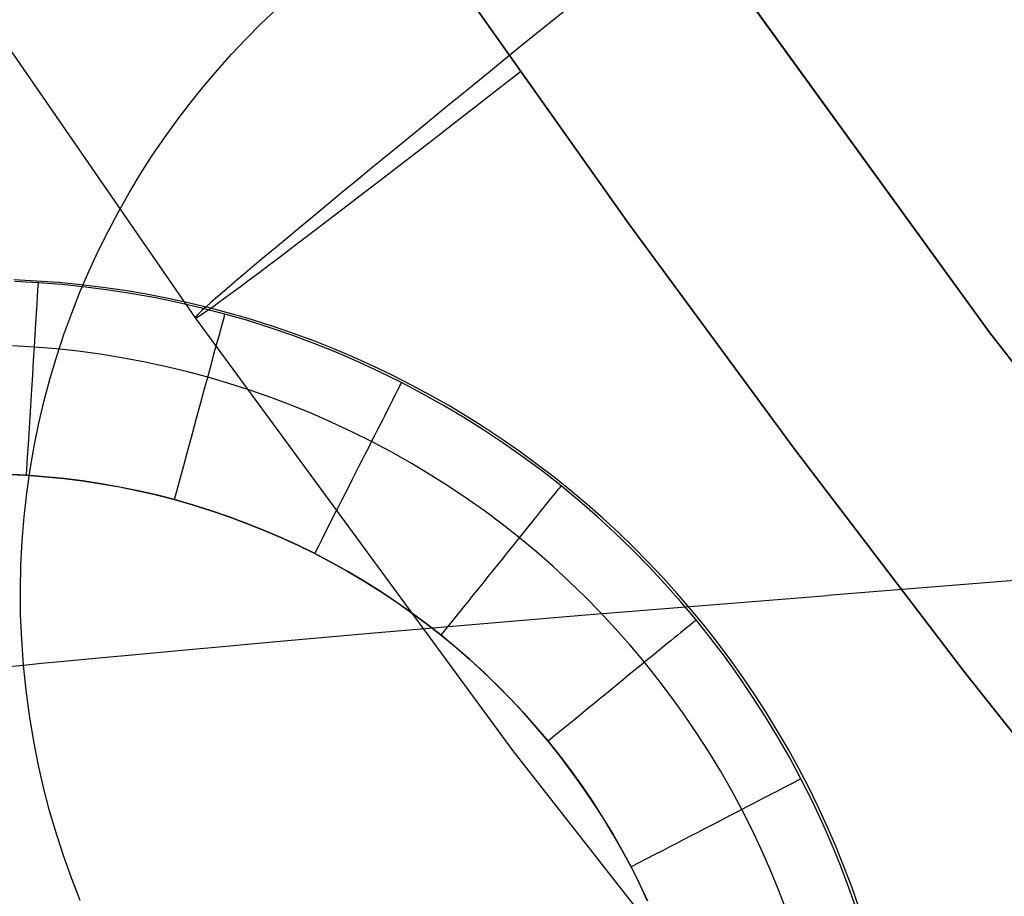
# Model space of a CAD drawing. Extents: x 35614 to 36526, y 4034 to 4838.
# Tile 3 of 79: x 35786 to 35801, y 4143 to 4156. Entities that reach past the tile are written whole.
import ezdxf

# ---------------------------------------------------------------- set-up
doc = ezdxf.new("R2010")
doc.units = 0
doc.layers.add('PREDEFINITO', color=7, linetype='CONTINUOUS')

msp = doc.modelspace()

# ---------------------------------------------------------------- linework, layer by layer
at = {"layer": 'PREDEFINITO'}
for p, q in [((35796.31729831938, 4157.977575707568, -297.2015953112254), (35801.00899202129, 4151.496757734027, -297.2015953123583)), ((35801.00899202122, 4151.496757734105, -297.2015953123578), (35796.31729831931, 4157.977575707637, -297.2015953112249)), ((35795.44214077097, 4153.178682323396, -136.9999999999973), (35792.94360972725, 4156.710373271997, -136.9999999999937)), ((35792.94362931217, 4156.710531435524, -136.999999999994), (35795.44216005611, 4153.17884380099, -136.9999999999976)), ((35789.76762114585, 4156.260808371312, -166.9973043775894), (35790.0017881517, 4156.484869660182, -166.9973043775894)), ((35785.60173898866, 4156.287147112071, -208.4441237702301), (35788.7533687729, 4151.725805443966, -208.4438517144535)), ((35789.53844504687, 4156.029926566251, -166.9973043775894), (35789.76762114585, 4156.260808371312, -166.9973043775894)), ((35789.31447206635, 4155.792283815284, -166.9973043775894), (35789.53844504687, 4156.029926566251, -166.9973043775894)), ((35789.09591632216, 4155.547943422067, -166.9973043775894), (35789.31447206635, 4155.792283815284, -166.9973043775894)), ((35788.8829938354, 4155.29697245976, -166.9973043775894), (35789.09591632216, 4155.547943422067, -166.9973043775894)), ((35788.6759225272, 4155.039441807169, -166.9973043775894), (35788.8829938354, 4155.29697245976, -166.9973043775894)), ((35788.47492221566, 4154.775426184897, -166.9973043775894), (35788.6759225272, 4155.039441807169, -166.9973043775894)), ((35788.28021461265, 4154.505004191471, -166.9973043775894), (35788.47492221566, 4154.775426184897, -166.9973043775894)), ((35788.09202332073, 4154.228258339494, -166.9973043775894), (35788.28021461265, 4154.505004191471, -166.9973043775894)), ((35787.91057383, 4153.945275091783, -166.9973043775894), (35788.09202332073, 4154.228258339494, -166.9973043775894)), ((35787.73609351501, 4153.656144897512, -166.9973043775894), (35787.91057383, 4153.945275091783, -166.9973043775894)), ((35787.56881163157, 4153.360962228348, -166.9973043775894), (35787.73609351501, 4153.656144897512, -166.9973043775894)), ((35787.40895931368, 4153.059825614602, -166.9973043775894), (35787.56881163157, 4153.360962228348, -166.9973043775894)), ((35798.0034130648, 4149.693413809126, -136.9999999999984), (35795.44214077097, 4153.178682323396, -136.9999999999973)), ((35795.44216005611, 4153.17884380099, -136.9999999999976), (35798.00343204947, 4149.693578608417, -136.9999999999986)), ((35787.25676957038, 4152.752837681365, -166.9973043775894), (35787.40895931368, 4153.059825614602, -166.9973043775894)), ((35787.11247728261, 4152.440105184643, -166.9973043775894), (35787.25676957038, 4152.752837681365, -166.9973043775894)), ((35786.9763192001, 4152.121739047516, -166.9973043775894), (35787.11247728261, 4152.440105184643, -166.9973043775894)), ((35786.30308704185, 4152.294172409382, -503.6983962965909), (35785.95668303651, 4152.310786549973, -503.6893538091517)), ((35786.33497287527, 4152.266758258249, -503.7004371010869), (35785.97114444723, 4152.285797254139, -503.6912192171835)), ((35786.64743248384, 4152.269415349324, -503.7072067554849), (35786.30308704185, 4152.294172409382, -503.6983962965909)), ((35786.69848278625, 4152.238536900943, -503.7094467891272), (35786.33497287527, 4152.266758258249, -503.7004371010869)), ((35786.98961763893, 4152.236605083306, -503.7157843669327), (35786.64743248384, 4152.269415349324, -503.7072067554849)), ((35787.06141311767, 4152.201139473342, -503.7182419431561), (35786.69848278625, 4152.238536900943, -503.7094467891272)), ((35786.84853393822, 4151.797854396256, -166.9973043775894), (35786.9763192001, 4152.121739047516, -166.9973043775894)), ((35787.32954078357, 4152.195831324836, -503.724128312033), (35786.98961763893, 4152.236605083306, -503.7157843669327)), ((35787.42349595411, 4152.154576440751, -503.7268161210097), (35787.06141311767, 4152.201139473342, -503.7182419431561)), ((35787.66710019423, 4152.147183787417, -503.7322377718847), (35787.32954078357, 4152.195831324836, -503.724128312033)), ((35787.78446338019, 4152.098858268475, -503.7351628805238), (35787.42349595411, 4152.154576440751, -503.7268161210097)), ((35788.00219414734, 4152.090752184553, -503.7401119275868), (35787.66710019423, 4152.147183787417, -503.7322377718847)), ((35788.1440474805, 4152.033995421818, -503.7432757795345), (35787.78446338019, 4152.098858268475, -503.7351628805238)), ((35788.33472091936, 4152.026626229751, -503.7477499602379), (35788.00219414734, 4152.090752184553, -503.7401119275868)), ((35788.50198033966, 4151.959998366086, -503.7511483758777), (35788.1440474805, 4152.033995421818, -503.7432757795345)), ((35788.66457878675, 4151.954895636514, -503.755151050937), (35788.33472091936, 4152.026626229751, -503.7477499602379)), ((35788.85799404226, 4151.876877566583, -503.7587742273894), (35788.50198033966, 4151.959998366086, -503.7511483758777)), ((35788.99166602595, 4151.875650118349, -503.762314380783), (35788.66457878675, 4151.954895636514, -503.755151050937)), ((35789.21182067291, 4151.784643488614, -503.7661468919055), (35788.85799404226, 4151.876877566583, -503.7587742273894)), ((35789.3158809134, 4151.788979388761, -503.7692391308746), (35788.99166602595, 4151.875650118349, -503.762314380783)), ((35786.7293619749, 4151.468570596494, -166.9973043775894), (35786.84853393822, 4151.797854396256, -166.9973043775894)), ((35788.7533687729, 4151.725805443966, -208.4438517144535), (35793.65065240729, 4145.043282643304, -208.4434449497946)), ((35789.56320315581, 4151.683318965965, -503.77326049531), (35789.21182067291, 4151.784643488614, -503.7661468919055)), ((35789.63712172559, 4151.694973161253, -503.7759244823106), (35789.3158809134, 4151.788979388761, -503.7692391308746)), ((35789.91192777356, 4151.572976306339, -503.7801114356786), (35789.56320315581, 4151.683318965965, -503.77326049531)), ((35789.95528673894, 4151.593721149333, -503.7823696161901), (35789.63712172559, 4151.694973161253, -503.7759244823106)), ((35790.25779164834, 4151.453700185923, -503.786696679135), (35789.91192777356, 4151.572976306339, -503.7801114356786)), ((35790.27027422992, 4151.485313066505, -503.7885737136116), (35789.95528673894, 4151.593721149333, -503.7823696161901)), ((35786.61904564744, 4151.134011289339, -166.9973043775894), (35786.7293619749, 4151.468570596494, -166.9973043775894)), ((35790.60059190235, 4151.3255752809, -503.7930131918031), (35790.25779164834, 4151.453700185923, -503.786696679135)), ((35790.58198247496, 4151.369838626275, -503.7945359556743), (35790.27027422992, 4151.485313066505, -503.7885737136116)), ((35790.89030975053, 4151.247387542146, -503.8002555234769), (35790.58198247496, 4151.369838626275, -503.7945359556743)), ((35801.00899202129, 4151.496757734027, -297.2015953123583), (35805.92207628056, 4145.181748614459, -297.201595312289)), ((35805.92207628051, 4145.181748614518, -297.2015953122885), (35801.00899202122, 4151.496757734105, -297.2015953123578)), ((35786.27387904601, 4151.27583403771, -505.5736050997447), (35785.9352045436, 4151.295963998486, -505.5705318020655)), ((35786.61212579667, 4151.247236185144, -505.5766050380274), (35786.27387904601, 4151.27583403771, -505.5736050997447)), ((35786.94970773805, 4151.210181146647, -505.5795297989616), (35786.61212579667, 4151.247236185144, -505.5766050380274)), ((35787.28638144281, 4151.164683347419, -505.5823775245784), (35786.94970773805, 4151.210181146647, -505.5795297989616)), ((35790.94012565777, 4151.188686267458, -503.7990579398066), (35790.60059190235, 4151.3255752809, -503.7930131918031)), ((35791.19515433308, 4151.118049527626, -503.8057315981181), (35790.89030975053, 4151.247387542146, -503.8002555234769)), ((35786.51782914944, 4150.794304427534, -166.9973043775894), (35786.61904564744, 4151.134011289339, -166.9973043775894)), ((35787.62190348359, 4151.110757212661, -505.5851463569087), (35787.28638144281, 4151.164683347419, -505.5823775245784)), ((35787.95603043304, 4151.048417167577, -505.5878344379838), (35787.62190348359, 4151.110757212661, -505.5851463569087)), ((35788.28851886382, 4150.977677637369, -505.5904399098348), (35787.95603043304, 4151.048417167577, -505.5878344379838)), ((35791.2761900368, 4151.04311782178, -503.8048278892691), (35790.94012565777, 4151.188686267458, -503.7990579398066)), ((35791.49641449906, 4150.981914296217, -503.810963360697), (35791.19515433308, 4151.118049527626, -503.8057315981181)), ((35791.60858216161, 4150.888954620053, -503.8103200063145), (35791.2761900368, 4151.04311782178, -503.8048278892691)), ((35788.61912534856, 4150.898553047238, -505.5929609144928), (35788.28851886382, 4150.977677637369, -505.5904399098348)), ((35788.94760645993, 4150.811057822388, -505.5953955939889), (35788.61912534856, 4150.898553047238, -505.5929609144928)), ((35791.79398852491, 4150.839071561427, -503.8159499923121), (35791.49641449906, 4150.981914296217, -503.810963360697)), ((35786.42595852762, 4150.449582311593, -166.9973043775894), (35786.51782914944, 4150.794304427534, -166.9973043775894)), ((35789.27372911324, 4150.715217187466, -505.5977422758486), (35788.94760645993, 4150.811057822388, -505.5953955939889)), ((35791.93709915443, 4150.726281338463, -503.8155312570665), (35791.60858216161, 4150.888954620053, -503.8103200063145)), ((35792.0877746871, 4150.68961103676, -503.8206906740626), (35791.79398852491, 4150.839071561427, -503.8159499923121)), ((35789.59730159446, 4150.611099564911, -505.6000000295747), (35789.27372911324, 4150.715217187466, -505.5977422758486)), ((35789.91814253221, 4150.498784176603, -505.6021681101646), (35789.59730159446, 4150.611099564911, -505.6000000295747)), ((35792.26153109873, 4150.555188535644, -503.8204585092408), (35791.93709915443, 4150.726281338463, -503.8155312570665)), ((35792.37767126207, 4150.53362243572, -503.8251845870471), (35792.0877746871, 4150.68961103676, -503.8206906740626)), ((35786.34368167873, 4150.099981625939, -166.9973043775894), (35786.42595852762, 4150.449582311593, -166.9973043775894)), ((35790.23607055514, 4150.378350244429, -505.6042457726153), (35789.91814253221, 4150.498784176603, -505.6021681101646)), ((35792.58163992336, 4150.375790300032, -503.8250982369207), (35792.26153109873, 4150.555188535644, -503.8204585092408)), ((35792.66357652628, 4150.371195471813, -503.8294309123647), (35792.37767126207, 4150.53362243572, -503.8251845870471)), ((35790.55090429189, 4150.249876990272, -505.606232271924), (35790.23607055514, 4150.378350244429, -505.6042457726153)), ((35792.89718051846, 4150.188206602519, -503.8294468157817), (35792.58163992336, 4150.375790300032, -503.8250982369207)), ((35792.94538875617, 4150.202419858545, -503.833428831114), (35792.66357652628, 4150.371195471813, -503.8294309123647)), ((35790.86246237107, 4150.113443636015, -505.608126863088), (35790.55090429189, 4150.249876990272, -505.606232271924)), ((35793.20790777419, 4149.992557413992, -503.8335006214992), (35792.89718051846, 4150.188206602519, -503.8294468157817)), ((35793.2230062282, 4150.02738530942, -503.837177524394), (35792.94538875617, 4150.202419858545, -503.833428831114)), ((35786.2712483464, 4149.745643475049, -166.9973043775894), (35786.34368167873, 4150.099981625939, -166.9973043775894)), ((35791.17056342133, 4149.969129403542, -505.6099288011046), (35790.86246237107, 4150.113443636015, -505.608126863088)), ((35793.51357658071, 4149.788962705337, -503.8372560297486), (35793.20790777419, 4149.992557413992, -503.8335006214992)), ((35793.49632721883, 4149.846181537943, -503.8406761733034), (35793.2230062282, 4150.02738530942, -503.837177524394)), ((35791.4750260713, 4149.817013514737, -505.6116373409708), (35791.17056342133, 4149.969129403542, -505.6099288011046)), ((35793.76525000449, 4149.658898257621, -503.8439239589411), (35793.49632721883, 4149.846181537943, -503.8406761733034)), ((35786.20891011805, 4149.3867134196, -166.9973043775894), (35786.2712483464, 4149.745643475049, -166.9973043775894)), ((35791.77566237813, 4149.657180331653, -505.6132516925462), (35791.4750260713, 4149.817013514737, -505.6116373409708)), ((35793.81394182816, 4149.577542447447, -503.8407094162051), (35793.51357658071, 4149.788962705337, -503.8372560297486)), ((35800.62695953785, 4146.255164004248, -136.9999999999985), (35798.0034130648, 4149.693413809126, -136.9999999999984)), ((35798.00343204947, 4149.693578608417, -136.9999999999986), (35800.62697822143, 4146.255332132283, -136.9999999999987)), ((35792.072258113, 4149.489734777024, -505.6147708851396), (35791.77566237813, 4149.657180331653, -505.6132516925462)), ((35794.02967286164, 4149.465625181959, -503.8469200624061), (35793.76525000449, 4149.658898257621, -503.8439239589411)), ((35794.10875840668, 4149.358416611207, -503.8438571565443), (35793.81394182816, 4149.577542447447, -503.8407094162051)), ((35786.15692042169, 4149.0233415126, -166.9973043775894), (35786.20891011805, 4149.3867134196, -166.9973043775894)), ((35792.36459247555, 4149.314786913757, -505.6161939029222), (35792.072258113, 4149.489734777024, -505.6147708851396)), ((35794.28949406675, 4149.26645202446, -503.8496636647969), (35794.02967286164, 4149.465625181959, -503.8469200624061)), ((35786.15189401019, 4149.296364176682, -506.322698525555), (35785.7980979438, 4149.312744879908, -506.3226985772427)), ((35785.86315261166, 4149.310553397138, -506.322698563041), (35786.1518940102, 4149.296364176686, -506.3226985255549)), ((35786.1518940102, 4149.296364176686, -506.3226985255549), (35786.44037316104, 4149.2748895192, -506.322698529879)), ((35786.44088377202, 4149.274845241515, -506.3226985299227), (35786.15189401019, 4149.296364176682, -506.322698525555)), ((35786.44037316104, 4149.2748895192, -506.322698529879), (35786.72838292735, 4149.246133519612, -506.322698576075)), ((35786.72966743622, 4149.245989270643, -506.3226985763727), (35786.44088377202, 4149.274845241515, -506.3226985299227)), ((35786.72838292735, 4149.246133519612, -506.322698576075), (35787.01571066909, 4149.210103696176, -506.3226986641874)), ((35787.01782551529, 4149.209811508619, -506.3226986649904), (35786.72966743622, 4149.245989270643, -506.3226985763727)), ((35792.65244466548, 4149.132446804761, -505.6175197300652), (35792.36459247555, 4149.314786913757, -505.6161939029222)), ((35794.39778120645, 4149.131705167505, -503.8466956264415), (35794.10875840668, 4149.358416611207, -503.8438571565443)), ((35794.54461189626, 4149.061468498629, -503.8521539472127), (35794.28949406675, 4149.26645202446, -503.8496636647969)), ((35787.01571066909, 4149.210103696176, -506.3226986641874), (35787.30214374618, 4149.166807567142, -506.3226987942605)), ((35787.30493871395, 4149.166348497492, -506.3226987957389), (35787.01782551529, 4149.209811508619, -506.3226986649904)), ((35787.30214374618, 4149.166807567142, -506.3226987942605), (35787.58746951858, 4149.116252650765, -506.3226989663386)), ((35787.59058995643, 4149.115657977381, -506.3226989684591), (35787.30493871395, 4149.166348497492, -506.3226987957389)), ((35787.58746951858, 4149.116252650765, -506.3226989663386), (35787.87147534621, 4149.058446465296, -506.3226991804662)), ((35787.87436640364, 4149.05781863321, -506.3226991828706), (35787.59058995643, 4149.115657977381, -506.3226989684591)), ((35792.93559388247, 4148.942824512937, -505.6187473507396), (35792.65244466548, 4149.132446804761, -505.6175197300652)), ((35794.68078109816, 4148.897538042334, -503.8492217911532), (35794.39778120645, 4149.131705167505, -503.8466956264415)), ((35786.11553452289, 4148.655682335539, -166.9973043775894), (35786.15692042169, 4149.0233415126, -166.9973043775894)), ((35787.87147534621, 4149.058446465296, -506.3226991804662), (35788.15394858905, 4148.993396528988, -506.3226994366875)), ((35788.15586143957, 4148.992929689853, -506.3226994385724), (35787.87436640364, 4149.05781863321, -506.3226991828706)), ((35788.15394858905, 4148.993396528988, -506.3226994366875), (35788.43467660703, 4148.921110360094, -506.3226997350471)), ((35788.43467660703, 4148.921110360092, -506.322699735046), (35788.15586143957, 4148.992929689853, -506.3226994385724)), ((35788.43467660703, 4148.921110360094, -506.3226997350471), (35788.71345525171, 4148.841605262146, -506.3227000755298)), ((35788.71271125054, 4148.841827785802, -506.3227000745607), (35788.43467660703, 4148.921110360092, -506.322699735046)), ((35793.2138193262, 4148.746030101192, -505.6198757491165), (35792.93559388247, 4148.942824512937, -505.6187473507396)), ((35794.79492462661, 4148.850764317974, -503.8543900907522), (35794.54461189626, 4149.061468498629, -503.8521539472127)), ((35788.98918019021, 4148.75524345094, -506.3227004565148), (35788.71271125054, 4148.841827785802, -506.3227000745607)), ((35788.71345525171, 4148.841605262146, -506.3227000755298), (35788.99011434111, 4148.754937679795, -506.3227004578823)), ((35794.95759287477, 4148.656084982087, -503.8514349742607), (35794.68078109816, 4148.897538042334, -503.8492217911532)), ((35795.04033053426, 4148.634429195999, -503.8563712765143), (35794.79492462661, 4148.850764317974, -503.8543900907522)), ((35786.08500952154, 4148.283895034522, -166.9973043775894), (35786.11553452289, 4148.655682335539, -166.9973043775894)), ((35789.26374537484, 4148.661439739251, -506.3227008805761), (35788.98918019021, 4148.75524345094, -506.3227004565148)), ((35788.99011434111, 4148.754937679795, -506.3227004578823), (35789.2644921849, 4148.661173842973, -506.3227008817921)), ((35789.53607225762, 4148.560516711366, -506.322701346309), (35789.26374537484, 4148.661439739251, -506.3227008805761)), ((35789.2644921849, 4148.661173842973, -506.3227008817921), (35789.53642709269, 4148.560379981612, -506.3227013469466)), ((35793.48690019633, 4148.542173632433, -505.6209039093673), (35793.2138193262, 4148.746030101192, -505.6198757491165)), ((35795.22806730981, 4148.407525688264, -503.8533350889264), (35794.95759287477, 4148.656084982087, -503.8514349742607)), ((35795.28072789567, 4148.412552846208, -503.8580966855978), (35795.04033053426, 4148.634429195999, -503.8563712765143)), ((35789.80583115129, 4148.452591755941, -506.3227018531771), (35789.53607225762, 4148.560516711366, -506.322701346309)), ((35789.53642709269, 4148.560379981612, -506.3227013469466), (35789.80575737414, 4148.452622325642, -506.3227018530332)), ((35793.75461569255, 4148.331365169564, -505.6218308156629), (35793.48690019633, 4148.542173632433, -505.6209039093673)), ((35789.80575737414, 4148.452622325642, -506.3227018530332), (35790.07232133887, 4148.337967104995, -506.3227023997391)), ((35790.07269855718, 4148.337799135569, -506.3227024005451), (35789.80583115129, 4148.452591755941, -506.3227018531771)), ((35790.07232133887, 4148.337967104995, -506.3227023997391), (35790.33595729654, 4148.216480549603, -506.3227029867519)), ((35790.33635845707, 4148.216289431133, -506.3227029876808), (35790.07269855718, 4148.337799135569, -506.3227024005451)), ((35794.01675949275, 4148.113723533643, -505.622655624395), (35793.75461569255, 4148.331365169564, -505.6218308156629)), ((35795.4920551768, 4148.152039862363, -503.854922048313), (35795.22806730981, 4148.407525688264, -503.8533350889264)), ((35795.51601498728, 4148.185224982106, -503.8595654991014), (35795.28072789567, 4148.412552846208, -503.8580966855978)), ((35786.06560434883, 4147.908143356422, -166.9973043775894), (35786.08500952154, 4148.283895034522, -166.9973043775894)), ((35790.33595729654, 4148.216480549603, -506.3227029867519), (35790.59650355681, 4148.088228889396, -506.3227036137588)), ((35790.59650355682, 4148.088228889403, -506.322703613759), (35790.33635845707, 4148.216289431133, -506.3227029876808)), ((35795.74609008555, 4147.9525353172, -503.8607768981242), (35795.51601498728, 4148.185224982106, -503.8595654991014)), ((35790.59650355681, 4148.088228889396, -506.3227036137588), (35790.85379284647, 4147.953283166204, -506.3227042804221)), ((35790.85416625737, 4147.953081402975, -506.3227042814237), (35790.59650355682, 4148.088228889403, -506.322703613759)), ((35794.27318318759, 4147.889402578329, -505.6233781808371), (35794.01675949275, 4148.113723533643, -505.622655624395)), ((35795.74940724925, 4147.889807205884, -503.8561957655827), (35795.4920551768, 4148.152039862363, -503.854922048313)), ((35786.05757976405, 4147.528595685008, -166.9973043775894), (35786.06560434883, 4147.908143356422, -166.9973043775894)), ((35790.85379284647, 4147.953283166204, -506.3227042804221), (35791.10763556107, 4147.811733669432, -506.3227049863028)), ((35791.10863375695, 4147.811160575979, -506.3227049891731), (35790.85416625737, 4147.953081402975, -506.3227042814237)), ((35794.52375284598, 4147.658564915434, -505.6239985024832), (35794.27318318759, 4147.889402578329, -505.6233781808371)), ((35795.97085146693, 4147.714573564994, -503.8617300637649), (35795.74609008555, 4147.9525353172, -503.8607768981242)), ((35795.99997430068, 4147.621007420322, -503.857156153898), (35795.74940724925, 4147.889807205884, -503.8561957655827)), ((35791.10763556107, 4147.811733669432, -506.3227049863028), (35791.35783651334, 4147.663675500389, -506.3227057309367)), ((35791.35951866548, 4147.662650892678, -506.3227057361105), (35791.10863375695, 4147.811160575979, -506.3227049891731)), ((35796.19019740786, 4147.471429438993, -503.8624241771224), (35795.97085146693, 4147.714573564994, -503.8617300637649)), ((35802.2183103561, 4147.738902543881, -166.3421121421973), (35798.50812235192, 4147.442352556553, -166.331712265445)), ((35791.35783651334, 4147.663675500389, -506.3227057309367), (35791.60420051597, 4147.509203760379, -506.3227065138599)), ((35791.60644264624, 4147.507757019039, -506.32270652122), (35791.35951866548, 4147.662650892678, -506.3227057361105)), ((35794.76833453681, 4147.421373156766, -505.6245166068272), (35794.52375284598, 4147.658564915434, -505.6239985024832)), ((35796.24360710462, 4147.345820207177, -503.8578031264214), (35795.99997430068, 4147.621007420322, -503.857156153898)), ((35786.06119835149, 4147.145425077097, -166.9973043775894), (35786.05757976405, 4147.528595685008, -166.9973043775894)), ((35791.60420051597, 4147.509203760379, -506.3227065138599), (35791.8465323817, 4147.348413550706, -506.3227073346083)), ((35791.84903831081, 4147.346702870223, -506.3227073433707), (35791.60644264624, 4147.507757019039, -506.32270652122)), ((35795.00679432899, 4147.177989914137, -505.624932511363), (35794.76833453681, 4147.421373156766, -505.6245166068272)), ((35794.7807146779, 4147.144426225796, -166.3421121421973), (35798.50812235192, 4147.442352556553, -166.331712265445)), ((35796.40402618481, 4147.223192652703, -503.8628584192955), (35796.19019740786, 4147.471429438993, -503.8624241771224)), ((35791.8465323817, 4147.348413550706, -506.3227073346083), (35792.08463692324, 4147.181399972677, -506.3227081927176)), ((35792.08695103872, 4147.179730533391, -506.3227082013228), (35791.84903831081, 4147.346702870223, -506.3227073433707)), ((35796.48015643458, 4147.064425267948, -503.8581365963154), (35796.24360710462, 4147.345820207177, -503.8578031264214)), ((35786.07672451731, 4146.758809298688, -166.9973043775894), (35786.06119835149, 4147.145425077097, -166.9973043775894)), ((35791.45044552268, 4146.861038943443, -166.414911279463), (35794.7807146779, 4147.144426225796, -166.3421121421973)), ((35792.08463692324, 4147.181399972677, -506.3227081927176), (35792.31831895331, 4147.008258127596, -506.3227090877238)), ((35792.31984070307, 4147.007099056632, -506.3227090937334), (35792.08695103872, 4147.179730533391, -506.3227082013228)), ((35795.23899829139, 4146.928577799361, -505.6252462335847), (35795.00679432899, 4147.177989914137, -505.624932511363)), ((35796.61223607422, 4146.969952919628, -503.8630319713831), (35796.40402618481, 4147.223192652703, -503.8628584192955)), ((35792.31831895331, 4147.008258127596, -506.3227090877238), (35792.54738328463, 4146.829083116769, -506.3227100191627)), ((35792.54738328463, 4146.829083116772, -506.322710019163), (35792.31984070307, 4147.007099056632, -506.3227090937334)), ((35796.70946931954, 4146.777007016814, -503.8581564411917), (35796.48015643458, 4147.064425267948, -503.8581365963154)), ((35796.81472535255, 4146.711799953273, -503.862944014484), (35796.61223607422, 4146.969952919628, -503.8630319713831)), ((35789.94385521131, 4146.727223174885, -166.494210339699), (35791.45044552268, 4146.861038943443, -166.414911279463)), ((35792.54738328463, 4146.829083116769, -506.3227100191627), (35792.77164748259, 4146.643977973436, -506.3227109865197)), ((35792.77054985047, 4146.644908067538, -506.3227109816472), (35792.54738328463, 4146.829083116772, -506.322710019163)), ((35795.46481249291, 4146.673299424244, -505.6254577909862), (35795.23899829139, 4146.928577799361, -505.6252462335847)), ((35786.10442448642, 4146.368930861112, -166.9973043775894), (35786.07672451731, 4146.758809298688, -166.9973043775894)), ((35788.5480903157, 4146.599953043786, -166.6125089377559), (35789.2318791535, 4146.662709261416, -166.5479972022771)), ((35789.2318791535, 4146.662709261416, -166.5479972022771), (35789.94385521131, 4146.727223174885, -166.494210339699)), ((35792.98941413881, 4146.454476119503, -506.3227119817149), (35792.77054985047, 4146.644908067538, -506.3227109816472)), ((35792.77164748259, 4146.643977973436, -506.3227109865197), (35792.99098012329, 4146.453077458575, -506.3227119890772)), ((35795.68410300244, 4146.4123174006, -505.6255672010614), (35795.46481249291, 4146.673299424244, -505.6254577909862)), ((35796.93137781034, 4146.483768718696, -503.8578623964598), (35796.70946931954, 4146.777007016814, -503.8581564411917)), ((35797.01139229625, 4146.448823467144, -503.862593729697), (35796.81472535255, 4146.711799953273, -503.862944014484)), ((35787.26699776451, 4146.480198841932, -166.777606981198), (35787.89296956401, 4146.539075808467, -166.6887205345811)), ((35787.89296956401, 4146.539075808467, -166.6887205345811), (35788.5480903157, 4146.599953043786, -166.6125089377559)), ((35785.83275061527, 4146.342553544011, -167.0616739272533), (35786.10442448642, 4146.368930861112, -166.9973043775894)), ((35786.10442448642, 4146.368930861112, -166.9973043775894), (35786.38374624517, 4146.395899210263, -166.9368347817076)), ((35786.14411523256, 4145.980090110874, -166.9973043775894), (35786.10442448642, 4146.368930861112, -166.9973043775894)), ((35786.38374624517, 4146.395899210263, -166.9368347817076), (35786.67065578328, 4146.423443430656, -166.8801432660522)), ((35786.67065578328, 4146.423443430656, -166.8801432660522), (35787.26699776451, 4146.480198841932, -166.777606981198)), ((35793.20368513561, 4146.258008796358, -506.3227130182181), (35792.98941413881, 4146.454476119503, -506.3227119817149)), ((35792.99098012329, 4146.453077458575, -506.3227119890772), (35793.20526253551, 4146.256524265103, -506.3227130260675)), ((35795.89673241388, 4146.145798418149, -505.625574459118), (35795.68410300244, 4146.4123174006, -505.6255672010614)), ((35797.14571021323, 4146.184918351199, -503.8572541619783), (35796.93137781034, 4146.483768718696, -503.8578623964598)), ((35797.20213518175, 4146.181113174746, -503.861980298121), (35797.01139229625, 4146.448823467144, -503.862593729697)), ((35793.41308248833, 4146.055743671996, -506.3227140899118), (35793.20368513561, 4146.258008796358, -506.3227130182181)), ((35793.20526253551, 4146.256524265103, -506.3227130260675), (35793.41437604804, 4146.054461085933, -506.3227140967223)), ((35797.35229483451, 4145.880663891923, -503.8563314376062), (35797.14571021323, 4146.184918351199, -503.8572541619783)), ((35803.31231311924, 4142.864529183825, -136.9999999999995), (35800.62695953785, 4146.255164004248, -136.9999999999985)), ((35800.62697822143, 4146.255332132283, -136.9999999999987), (35803.31233150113, 4142.864700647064, -136.9999999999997)), ((35793.61733772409, 4145.847933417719, -506.3227151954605), (35793.41308248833, 4146.055743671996, -506.3227140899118)), ((35793.41437604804, 4146.054461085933, -506.3227140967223), (35793.61820198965, 4145.847030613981, -506.3227152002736)), ((35796.10254942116, 4145.873925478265, -505.6254794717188), (35795.89673241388, 4146.145798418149, -505.625574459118)), ((35797.38685228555, 4145.908758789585, -503.8611029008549), (35797.20213518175, 4146.181113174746, -503.861980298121)), ((35786.19523828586, 4145.596554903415, -166.9973043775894), (35786.14411523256, 4145.980090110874, -166.9973043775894)), ((35797.55095998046, 4145.571213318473, -503.855093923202), (35797.35229483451, 4145.880663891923, -503.8563314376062)), ((35797.56544188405, 4145.631850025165, -503.8599607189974), (35797.38685228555, 4145.908758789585, -503.8611029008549)), ((35793.81619539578, 4145.634844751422, -506.3227163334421), (35793.61733772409, 4145.847933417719, -506.3227151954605)), ((35793.61820198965, 4145.847030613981, -506.3227152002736), (35793.81662168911, 4145.63437554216, -506.3227163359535)), ((35796.30139924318, 4145.59688566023, -505.6252821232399), (35796.10254942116, 4145.873925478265, -505.6254794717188)), ((35786.25750002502, 4145.218459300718, -166.9973043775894), (35786.19523828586, 4145.596554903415, -166.9973043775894)), ((35794.00941414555, 4145.416757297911, -506.3227175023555), (35793.81619539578, 4145.634844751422, -506.3227163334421)), ((35793.81662168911, 4145.63437554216, -506.3227163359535), (35794.00951647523, 4145.416638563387, -506.3227175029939)), ((35796.49312709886, 4145.314866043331, -505.6249822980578), (35796.30139924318, 4145.59688566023, -505.6252821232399)), ((35797.73780225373, 4145.350476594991, -503.8585529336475), (35797.56544188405, 4145.631850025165, -503.8599607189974)), ((35797.74153395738, 4145.256774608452, -503.8535413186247), (35797.55095998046, 4145.571213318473, -503.855093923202)), ((35794.19676767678, 4145.193962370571, -506.322718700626), (35794.00941414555, 4145.416757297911, -506.3227175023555)), ((35794.00951647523, 4145.416638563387, -506.3227175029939), (35794.19676767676, 4145.193962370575, -506.3227187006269)), ((35796.67757820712, 4145.02805370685, -505.6245798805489), (35796.49312709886, 4145.314866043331, -505.6249822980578)), ((35797.90383167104, 4145.064728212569, -503.856878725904), (35797.73780225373, 4145.350476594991, -503.8585529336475)), ((35786.33060943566, 4144.845933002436, -166.9973043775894), (35786.25750002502, 4145.218459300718, -166.9973043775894)), ((35794.19676767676, 4145.193962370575, -506.3227187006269), (35794.37825374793, 4144.96649343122, -506.3227199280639)), ((35794.37841982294, 4144.966279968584, -506.3227199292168), (35794.19676767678, 4145.193962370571, -506.322718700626)), ((35797.92384507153, 4144.937555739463, -503.8516733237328), (35797.74153395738, 4145.256774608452, -503.8535413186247)), ((35793.65065240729, 4145.043282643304, -208.4434449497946), (35798.76421900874, 4138.5306400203, -208.4430381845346)), ((35796.85459778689, 4144.736635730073, -505.6240747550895), (35796.67757820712, 4145.02805370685, -505.6245798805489)), ((35798.06342841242, 4144.774694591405, -503.8549372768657), (35797.90383167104, 4145.064728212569, -503.856878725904)), ((35786.4142781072, 4144.479101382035, -166.9973043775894), (35786.33060943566, 4144.845933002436, -166.9973043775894)), ((35794.37825374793, 4144.96649343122, -506.3227199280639), (35794.55384164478, 4144.734393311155, -506.3227211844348)), ((35794.55436548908, 4144.733682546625, -506.3227211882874), (35794.37841982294, 4144.966279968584, -506.3227199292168)), ((35798.0977216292, 4144.613764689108, -503.849489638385), (35797.92384507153, 4144.937555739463, -503.8516733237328)), ((35794.55384164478, 4144.734393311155, -506.3227211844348), (35794.72339544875, 4144.497827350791, -506.3227224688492)), ((35794.72432746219, 4144.49649118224, -506.3227224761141), (35794.55436548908, 4144.733682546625, -506.3227211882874)), ((35797.02403105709, 4144.440799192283, -505.6234668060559), (35796.85459778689, 4144.736635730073, -505.6240747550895)), ((35798.21649075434, 4144.480465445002, -503.8527277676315), (35798.06342841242, 4144.774694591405, -503.8549372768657)), ((35798.26301168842, 4144.285614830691, -503.8469905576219), (35798.0977216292, 4144.613764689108, -503.849489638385)), ((35786.50822022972, 4144.118085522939, -166.9973043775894), (35786.4142781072, 4144.479101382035, -166.9973043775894)), ((35794.72339544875, 4144.497827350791, -506.3227224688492), (35794.88677924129, 4144.256960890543, -506.3227237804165)), ((35794.88804489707, 4144.255041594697, -506.3227237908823), (35794.72432746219, 4144.49649118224, -506.3227224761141)), ((35797.18572323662, 4144.140731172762, -505.6227559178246), (35797.02403105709, 4144.440799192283, -505.6234668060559)), ((35798.36291697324, 4144.182130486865, -503.8502493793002), (35798.21649075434, 4144.480465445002, -503.8527277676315)), ((35794.88677924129, 4144.256960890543, -506.3227237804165), (35795.04385710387, 4144.011959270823, -506.3227251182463)), ((35795.04527464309, 4144.009682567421, -506.3227251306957), (35794.88804489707, 4144.255041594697, -506.3227237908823)), ((35798.41964231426, 4143.953341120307, -503.8441787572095), (35798.26301168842, 4144.285614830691, -503.8469905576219)), ((35786.61215259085, 4143.763002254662, -166.9973043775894), (35786.50822022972, 4144.118085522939, -166.9973043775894)), ((35797.33953697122, 4143.836623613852, -505.6219421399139), (35797.18572323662, 4144.140731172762, -505.6227559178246)), ((35798.50260534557, 4143.879779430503, -503.8475012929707), (35798.36291697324, 4144.182130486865, -503.8502493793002)), ((35795.04385710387, 4144.011959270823, -506.3227251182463), (35795.19449311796, 4143.762987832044, -506.3227264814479)), ((35795.19579244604, 4143.760774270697, -506.3227264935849), (35795.04527464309, 4144.009682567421, -506.3227251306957)), ((35798.5675603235, 4143.617183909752, -503.841057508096), (35798.41964231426, 4143.953341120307, -503.8441787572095)), ((35786.72579457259, 4143.413964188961, -166.9973043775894), (35786.61215259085, 4143.763002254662, -166.9973043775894)), ((35795.19449311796, 4143.762987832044, -506.3227264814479), (35795.33855136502, 4143.51021191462, -506.322727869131)), ((35795.33939401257, 4143.508686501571, -506.3227278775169), (35795.19579244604, 4143.760774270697, -506.3227264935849)), ((35797.48540461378, 4143.528687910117, -505.6210261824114), (35797.33953697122, 4143.836623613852, -505.6219421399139)), ((35798.63545414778, 4143.573501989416, -503.8444826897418), (35798.50260534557, 4143.879779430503, -503.8475012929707)), ((35798.70671253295, 4143.277383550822, -503.8376300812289), (35798.5675603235, 4143.617183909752, -503.841057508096)), ((35795.33855136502, 4143.51021191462, -506.322727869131), (35795.4758959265, 4143.253796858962, -506.3227292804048)), ((35795.4758959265, 4143.253796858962, -506.322729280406), (35795.33939401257, 4143.508686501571, -506.3227278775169)), ((35797.62327594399, 4143.217140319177, -505.6200089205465), (35797.48540461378, 4143.528687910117, -505.6210261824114)), ((35798.76136165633, 4143.263387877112, -503.8411927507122), (35798.63545414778, 4143.573501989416, -503.8444826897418)), ((35786.84886814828, 4143.071079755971, -166.9973043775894), (35786.72579457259, 4143.413964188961, -166.9973043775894)), ((35795.4758959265, 4143.253796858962, -506.3227292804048), (35795.60640663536, 4142.993912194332, -506.3227307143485)), ((35795.60445542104, 4142.997923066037, -506.3227306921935), (35795.4758959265, 4143.253796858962, -506.322729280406)), ((35797.75310074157, 4142.902197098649, -505.6188912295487), (35797.62327594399, 4143.217140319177, -505.6200089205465)), ((35798.83704575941, 4142.934180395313, -503.8338997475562), (35798.70671253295, 4143.277383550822, -503.8376300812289)), ((35798.88022614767, 4142.949526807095, -503.837630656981), (35798.76136165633, 4143.263387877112, -503.8411927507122)), ((35786.98109787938, 4142.734453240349, -166.9973043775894), (35786.84886814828, 4143.071079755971, -166.9973043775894)), ((35795.72695049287, 4142.73750501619, -506.3227321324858), (35795.60445542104, 4142.997923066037, -506.3227306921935)), ((35795.60640663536, 4142.993912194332, -506.3227307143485), (35795.73002633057, 4142.730744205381, -506.3227321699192)), ((35797.87482878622, 4142.584074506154, -505.6176739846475), (35797.75310074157, 4142.902197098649, -505.6188912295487)), ((35798.9585068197, 4142.587814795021, -503.8298697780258), (35798.83704575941, 4142.934180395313, -503.8338997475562)), ((35798.99194589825, 4142.632008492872, -503.8337955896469), (35798.88022614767, 4142.949526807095, -503.837630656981))]:
    msp.add_line(p, q, dxfattribs=at)
at = {"layer": 'PREDEFINITO', "extrusion": (-0.000377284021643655, 3.770200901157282e-06, 0.9999999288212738)}
msp.add_circle((35798.39437092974, 4147.476992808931, -185.1406064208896), 17.00267542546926, dxfattribs=at)
at = {"layer": 'PREDEFINITO', "extrusion": (-6.062921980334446e-05, -0.0002011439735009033, 0.9999999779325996)}
msp.add_circle((35798.5140794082, 4147.392630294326, -213.1580488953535), 17.03165420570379, dxfattribs=at)
at = {"layer": 'PREDEFINITO', "extrusion": (0.002779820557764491, -2.765595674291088e-05, 0.9999961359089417)}
msp.add_circle((35798.70465782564, 4147.315850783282, -156.4544365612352), 17.00267206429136, dxfattribs=at)
at = {"layer": 'PREDEFINITO', "extrusion": (0.002014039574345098, -2.01417304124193e-05, 0.9999979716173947)}
msp.add_circle((35798.68465180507, 4147.388998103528, -144.945725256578), 17.00266802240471, dxfattribs=at)
at = {"layer": 'PREDEFINITO', "extrusion": (3.924697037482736e-05, 5.714019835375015e-08, 0.9999999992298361)}
msp.add_circle((35797.8244309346, 4147.165827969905, -332.3751063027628), 17.00267310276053, dxfattribs=at)
at = {"layer": 'PREDEFINITO', "extrusion": (3.924697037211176e-05, 5.714019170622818e-08, 0.9999999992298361)}
msp.add_circle((35797.8244309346, 4147.16582796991, -332.3751063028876), 17.00267310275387, dxfattribs=at)
at = {"layer": 'PREDEFINITO', "extrusion": (0.002048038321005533, -2.003495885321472e-05, 0.9999979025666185)}
msp.add_circle((35798.47085202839, 4147.243898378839, -221.559052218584), 17.00266817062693, dxfattribs=at)
at = {"layer": 'PREDEFINITO', "extrusion": (0.05626475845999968, 0.05250560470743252, 0.9970343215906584)}
msp.add_circle((-21390.62993206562, -28943.42233348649, 1811.924841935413), 15.66086627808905, dxfattribs=at)
at = {"layer": 'PREDEFINITO', "extrusion": (-0.6223501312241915, 0.7827361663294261, 0.002099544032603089)}
msp.add_arc((-31004.31631528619, -168.3905106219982, -19023.86732849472), 407.273136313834, 347.3962055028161, 10.08708065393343, dxfattribs=at)
at = {"layer": 'PREDEFINITO', "extrusion": (0.9981069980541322, -0.0615013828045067, -1.866821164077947e-05)}
msp.add_arc((6342.3395306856, -502.6607292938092, 35463.23062691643), 2.99993422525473, 270.0006730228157, 352.7676316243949, dxfattribs=at)
at = {"layer": 'PREDEFINITO', "extrusion": (0.9650874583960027, -0.261927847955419, 1.059182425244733e-05)}
msp.add_arc((13378.0594181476, -503.6769510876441, 33452.24612136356), 3.000068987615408, 269.999782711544, 351.4984993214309, dxfattribs=at)
at = {"layer": 'PREDEFINITO', "extrusion": (0.8914943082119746, -0.4530318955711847, -4.564213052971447e-06)}
msp.add_arc((19912.27877243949, -503.1857095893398, 30027.8991080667), 2.999940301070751, 270.0009819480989, 350.5457944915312, dxfattribs=at)
at = {"layer": 'PREDEFINITO', "extrusion": (0.7795000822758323, -0.6264021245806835, -7.264746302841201e-06)}
msp.add_arc((25652.98135899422, -503.1387967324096, 25302.71476050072), 3.000095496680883, 269.9995836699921, 349.9394896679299, dxfattribs=at)
at = {"layer": 'PREDEFINITO', "extrusion": (-0.6336848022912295, 0.7735913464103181, -1.020766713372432e-05)}
msp.add_arc((-30316.82724417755, -503.521633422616, -19475.54715504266), 2.999885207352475, 190.2789770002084, 269.9991388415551, dxfattribs=at)
at = {"layer": 'PREDEFINITO', "extrusion": (-0.4604725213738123, 0.8876739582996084, 2.857182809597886e-05)}
msp.add_arc((-33682.56632000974, -502.956680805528, -12804.9890080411), 3.000186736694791, 190.1157936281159, 270.0001141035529, dxfattribs=at)

doc.saveas('drawing.dxf')
